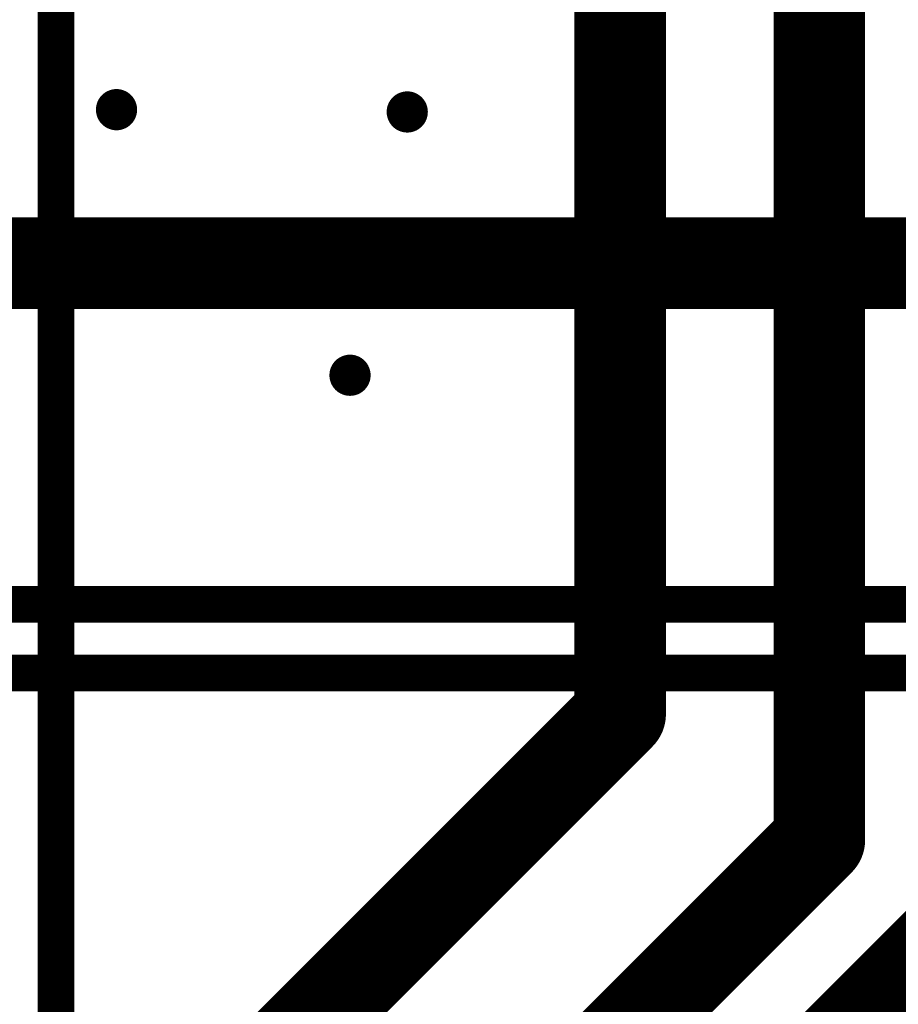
# Model space of a CAD drawing. Extents: x -10 to 150, y -20 to 180.
# Tile 47 of 70: x 32 to 42, y 115 to 125. Entities that reach past the tile are written whole.
import ezdxf

# ---------------------------------------------------------------- set-up
doc = ezdxf.new("R2010")
doc.units = 0
for name, color, linetype in [('1', 12, 'CONTINUOUS'), ('16', 132, 'CONTINUOUS'), ('18', 110, 'CONTINUOUS'), ('21', 253, 'CONTINUOUS')]:
    doc.layers.add(name, color=color, linetype=linetype)

# ---------------------------------------------------------------- blocks, each defined once
blk = doc.blocks.new('ROUNDV')
at = {"const_width": 0.5}
blk.add_lwpolyline([(0, -0.25, 1), (0, 0.25, 1), (0, -0.25)], format="xyb", dxfattribs=at)

msp = doc.modelspace()

# ---------------------------------------------------------------- linework, layer by layer
at = {"layer": '1'}
for points, const_width in [([(36.5252, 122.7582), (62.611, 122.7582)], 1.016), ([(31.3944, 118.9736), (62.0522, 118.9736)], 0.4064), ([(31.3944, 118.2116), (62.6872, 118.2116)], 0.4064)]:
    msp.add_lwpolyline(points, dxfattribs=dict(at, const_width=const_width))
at = {"layer": '1', "const_width": 0.508}
msp.add_lwpolyline([(36.5252, 123.0122, 1), (36.5252, 122.5042)], format="xyb", dxfattribs=at)
at = {"layer": '16', "const_width": 1.016}
for points in [[(40.7924, 133.1976), (40.7924, 116.3574)], [(38.5826, 133.1722), (38.5826, 117.7544)], [(19.6088, 122.7582), (36.5252, 122.7582)], [(38.5826, 117.7544), (23.9014, 103.0732)], [(40.7924, 116.3574), (22.098, 97.663)], [(42.545, 115.6462), (26.3652, 99.4664)]]:
    msp.add_lwpolyline(points, dxfattribs=at)
at = {"layer": '16', "const_width": 0.508}
for points in [[(36.5252, 122.5042, 1), (36.5252, 123.0122)], [(38.7622, 117.5748, 1), (38.403, 117.934)], [(38.3286, 117.7544, 1), (38.8366, 117.7544)], [(40.972, 116.1778, 1), (40.6128, 116.537)], [(40.5384, 116.3574, 1), (41.0464, 116.3574)]]:
    msp.add_lwpolyline(points, format="xyb", dxfattribs=at)
at = {"layer": '21', "const_width": 0.4064}
msp.add_lwpolyline([(32.3244, 109.5504), (32.3244, 146.5504)], dxfattribs=at)

# ---------------------------------------------------------------- block references
at = {"layer": '18'}
for p, xscale, yscale in [((32.9946, 124.46), 0.4572, 0.4572), ((32.9946, 124.46), 0.4572, 0.4572), ((36.2204, 124.4346), 0.4572, 0.4572), ((36.2204, 124.4346), 0.4572, 0.4572), ((36.5252, 122.7582), 0.9, 0.9), ((36.5252, 122.7582), 0.9, 0.9), ((35.5854, 121.5136), 0.4572, 0.4572), ((35.5854, 121.5136), 0.4572, 0.4572)]:
    msp.add_blockref('ROUNDV', p, dxfattribs=dict(at, xscale=xscale, yscale=yscale))

doc.saveas('drawing.dxf')
